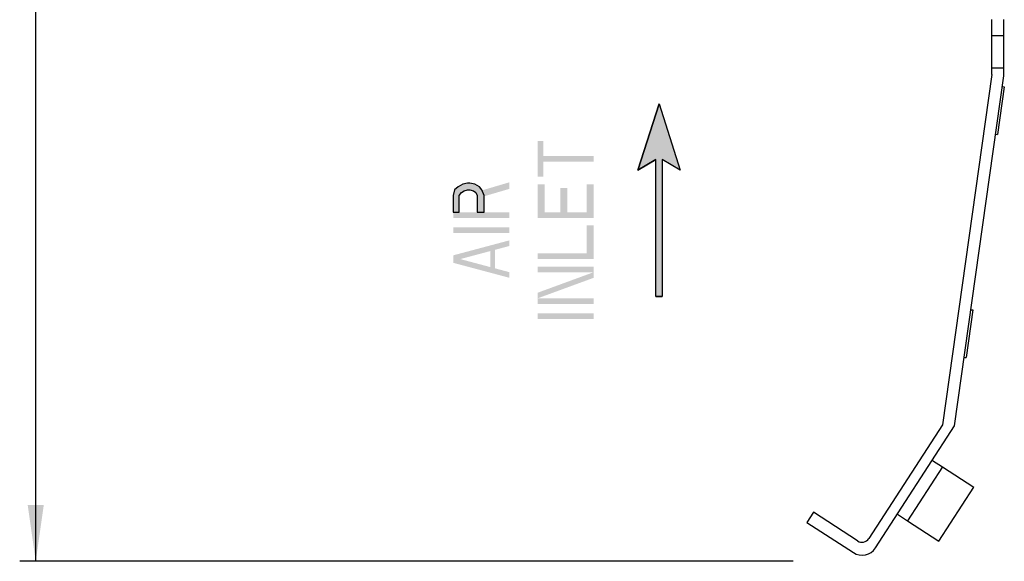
# Model space of a CAD drawing. Header units: millimetres. Extents: x 0 to 1188, y 0 to 840.
# Tile 4 of 41: x 407 to 530, y 237 to 304. Entities that reach past the tile are written whole.
import ezdxf

# ---------------------------------------------------------------- set-up
doc = ezdxf.new("R2010")
doc.units = ezdxf.units.MM
doc.header["$LTSCALE"] = 65.34
doc.layers.get('0').update_dxf_attribs({"linetype": 'CONTINUOUS'})
doc.layers.add('DATUM_AXIS', color=7, linetype='CONTINUOUS')
doc.layers.add('ROUNDS', color=7, linetype='CONTINUOUS')
doc.styles.get("Standard").update_dxf_attribs({"font": 'txt', "width": 0.8})
doc.dimstyles.new('DIMSTYLE_2', dxfattribs={"dimtxt": 7, "dimasz": 7, "dimexe": 0.18, "dimexo": 0.0625, "dimgap": 0.09, "dimtad": 1, "dimdsep": 46, "dimtxsty": 'STANDARD', "dimblk": '_FILLED', "dimblk1": '_FILLED', "dimblk2": '_FILLED', "dimcen": 0.09, "dimclrt": 7, "dimadec": 0, "dimazin": 0, "dimtfac": 1, "dimtofl": 0, "dimtmove": 0, "dimatfit": 3, "dimldrblk": '_FILLED', "dimfxl": 1, "dimtolj": 1, "dimarcsym": 0})

# ---------------------------------------------------------------- blocks, each defined once
blk = doc.blocks.new('_FILLED')
at = {"color": 0, "linetype": 'BYBLOCK'}
blk.add_solid([(0, 0), (-1, 0.143), (-1, -0.143)], dxfattribs=at)
blk = doc.blocks.new('*D13')
at = {"color": 7, "linetype": 'CONTINUOUS'}
for p, q in [((431.05, 577.73), (407.13, 577.73)), ((409.13, 577.73), (409.13, 407.23)), ((409.13, 236.73), (409.13, 407.23)), ((503.52, 236.73), (407.13, 236.73))]:
    blk.add_line(p, q, dxfattribs=at)
at = {"color": 7, "linetype": 'CONTINUOUS', "xscale": 7, "yscale": 7, "zscale": 7}
for p, rotation in [((409.13, 577.73), 90), ((409.13, 236.73), 270)]:
    blk.add_blockref('_FILLED', p, dxfattribs=dict(at, rotation=rotation))
blk = doc.blocks.new('SYMBOL_0_BL2', base_point=(486.8, 281.75))
at = {"linetype": 'CONTINUOUS'}
blk.add_hatch(color=7, dxfattribs=at).paths.add_polyline_path([(486.4, 269.75), (486.4, 286.82), (484.17, 285.49), (486.8, 293.75), (489.43, 285.49), (487.2, 286.82), (487.2, 269.75)])
at = {"color": 7, "linetype": 'CONTINUOUS'}
for p, q in [((486.8, 293.75), (484.17, 285.49)), ((486.8, 293.75), (489.43, 285.49)), ((484.17, 285.49), (486.4, 286.82)), ((486.4, 269.75), (486.4, 286.82)), ((487.2, 286.82), (487.2, 269.75)), ((489.43, 285.49), (487.2, 286.82)), ((486.4, 269.75), (487.2, 269.75))]:
    blk.add_line(p, q, dxfattribs=at)
blk.add_lwpolyline([(486.4, 269.75), (486.4, 286.82), (484.17, 285.49), (486.8, 293.75), (489.43, 285.49), (487.2, 286.82), (487.2, 269.75), (486.4, 269.75)], dxfattribs=at)

msp = doc.modelspace()

# ---------------------------------------------------------------- hatches: boundary and pattern name
at = {"linetype": 'CONTINUOUS'}
msp.add_hatch(color=7, dxfattribs=at).paths.add_polyline_path([(461.153, 280.23), (461.898, 280.23), (461.898, 282.33), (462.195, 282.68), (462.493, 282.913), (462.94, 283.03), (463.238, 283.03), (463.685, 282.913), (463.983, 282.68), (464.132, 282.33), (464.132, 280.23), (465.025, 280.23), (465.025, 282.33), (464.727, 283.03), (464.429, 283.38), (463.834, 283.73), (463.238, 283.847), (462.94, 283.847), (462.344, 283.73), (461.749, 283.38), (461.302, 283.03), (461.153, 282.33)])

# ---------------------------------------------------------------- linework, layer by layer
at = {"color": 7, "linetype": 'CONTINUOUS'}
for p, q in [((528.257, 297.39), (522.132, 253.753)), ((523.632, 253.595), (529.757, 297.233)), ((522.132, 253.753), (512.919, 239.561)), ((513.774, 238.41), (523.632, 253.595)), ((522.111, 248.497), (526.025, 245.956)), ((521.669, 239.246), (526.025, 245.956)), ((506.029, 242.842), (505.212, 241.584)), ((511.536, 239.267), (506.029, 242.842)), ((517.755, 241.787), (521.669, 239.246)), ((505.212, 241.584), (511.008, 237.822))]:
    msp.add_line(p, q, dxfattribs=at)
msp.add_lwpolyline([(461.153, 280.23), (461.898, 280.23), (461.898, 282.33), (462.195, 282.68), (462.493, 282.913), (462.94, 283.03), (463.238, 283.03), (463.685, 282.913), (463.983, 282.68), (464.132, 282.33), (464.132, 280.23), (465.025, 280.23), (465.025, 282.33), (464.727, 283.03), (464.429, 283.38), (463.834, 283.73), (463.238, 283.847), (462.94, 283.847), (462.344, 283.73), (461.749, 283.38), (461.302, 283.03), (461.153, 282.33), (461.153, 280.23)], dxfattribs=at)
for centre, radius in [((512.081, 240.106), 1), ((512.097, 239.499), 2)]:
    msp.add_arc(centre, radius, 237.01, 327.01, dxfattribs=at)
for points in [[(471.653, 284.663), (472.397, 284.663), (471.653, 289.097), (472.397, 289.097)], [(472.397, 286.53), (478.653, 286.53), (472.397, 287.23), (478.653, 287.23)], [(464.578, 282.097), (468.153, 283.147), (464.578, 282.913), (468.153, 283.963)], [(471.653, 280.23), (472.546, 280.23), (471.653, 283.73), (472.546, 283.73)], [(477.759, 280.23), (478.653, 280.23), (477.759, 283.73), (478.653, 283.73)], [(474.483, 280.23), (475.376, 280.23), (474.483, 283.263), (475.376, 283.263)], [(461.153, 279.53), (468.153, 279.53), (461.153, 280.23), (468.153, 280.23)], [(471.653, 279.53), (478.653, 279.53), (471.653, 280.23), (478.653, 280.23)], [(477.759, 275.097), (478.653, 275.097), (477.759, 278.597), (478.653, 278.597)], [(461.153, 277.663), (468.153, 277.663), (461.153, 278.363), (468.153, 278.363)], [(468.153, 276.03), (468.153, 276.73), (461.153, 274.163), (461.153, 274.863)], [(465.77, 272.997), (466.366, 272.997), (465.77, 275.797), (466.366, 275.797)], [(471.653, 274.397), (478.653, 274.397), (471.653, 275.097), (478.653, 275.097)], [(468.153, 272.063), (461.153, 273.93), (468.153, 272.763), (461.153, 274.63)], [(471.653, 272.763), (478.653, 272.763), (471.653, 273.463), (478.653, 273.463)], [(471.653, 269.497), (478.653, 272.063), (471.653, 270.197), (478.653, 272.763)], [(471.653, 268.797), (478.653, 268.797), (471.653, 269.497), (478.653, 269.497)], [(471.653, 266.93), (478.653, 266.93), (471.653, 267.63), (478.653, 267.63)]]:
    msp.add_solid(points, dxfattribs=at)
at = {"layer": 'DATUM_AXIS', "color": 7, "linetype": 'CONTINUOUS'}
for p, q in [((528.257, 297.39), (528.257, 304.233)), ((529.757, 297.233), (529.757, 304.233)), ((529.757, 302.233), (528.257, 302.233)), ((528.257, 298.233), (529.757, 298.233)), ((529.818, 295.871), (528.984, 289.929)), ((529.571, 295.906), (529.818, 295.871)), ((528.737, 289.964), (528.984, 289.929)), ((525.914, 268.054), (525.08, 262.112)), ((525.666, 268.089), (525.914, 268.054)), ((524.832, 262.147), (525.08, 262.112))]:
    msp.add_line(p, q, dxfattribs=at)
at = {"layer": 'ROUNDS', "color": 7, "linetype": 'CONTINUOUS'}
for p, q in [((520.853, 249.314), (522.111, 248.497)), ((522.111, 248.497), (517.755, 241.787)), ((516.497, 242.604), (517.755, 241.787))]:
    msp.add_line(p, q, dxfattribs=at)

# ---------------------------------------------------------------- block references
at = {"color": 7, "linetype": 'CONTINUOUS'}
msp.add_blockref('SYMBOL_0_BL2', (486.801, 281.747), dxfattribs=at)

# ---------------------------------------------------------------- dimensions: what is measured, and where the dimension line sits
dim = msp.add_linear_dim(base=(409.129, 236.733), p1=(431.051, 577.733), p2=(503.517, 236.733), angle=270, dimstyle='DIMSTYLE_2', dxfattribs=at)
dim.commit()
dim.dimension.update_dxf_attribs({"geometry": '*D13', "text_midpoint": (407.379, 378.603), "dimtype": 160})

doc.saveas('drawing.dxf')
